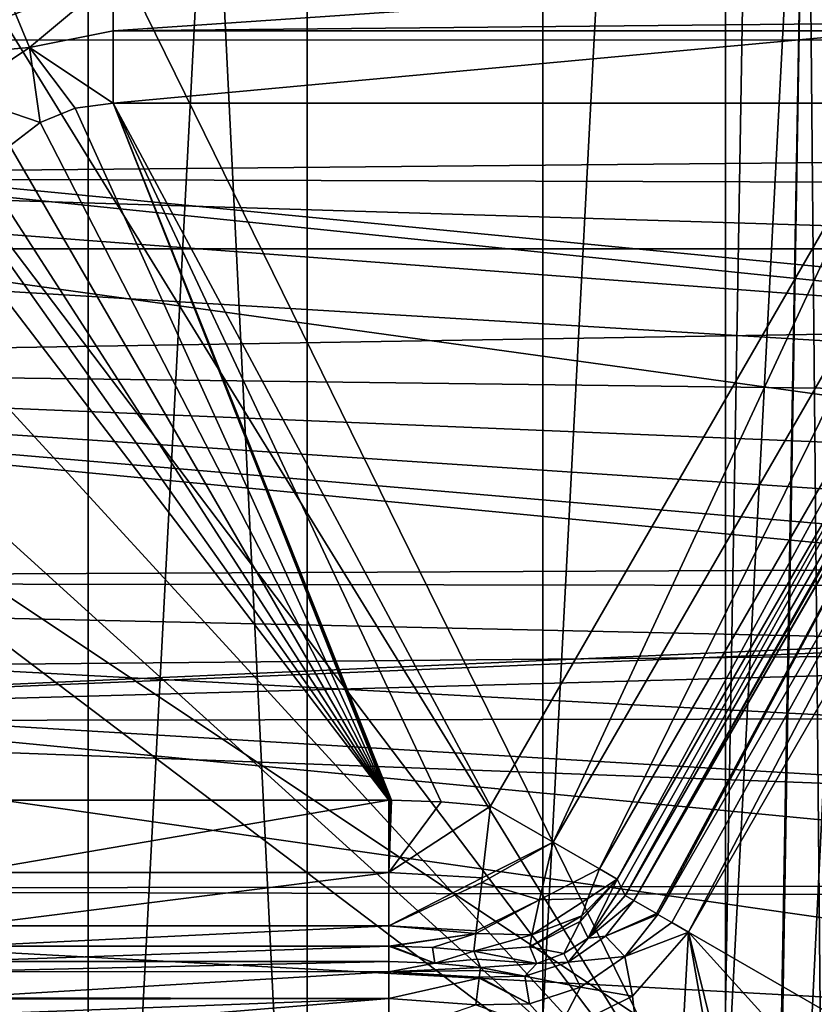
# Model space of a CAD drawing. Header units: millimetres. Extents: x -40 to 40, y -40 to 40.
# Tile 64 of 192: x -25.5 to -20.1, y 4.7 to 11.5. Entities that reach past the tile are written whole.
import ezdxf

# ---------------------------------------------------------------- set-up
doc = ezdxf.new("R2010")
doc.units = ezdxf.units.MM
doc.header["$LTSCALE"] = 8.749007
for name, color, linetype in [('1', 7, 'CONTINUOUS'), ('104', 7, 'CONTINUOUS'), ('109', 7, 'CONTINUOUS'), ('139', 7, 'CONTINUOUS'), ('142', 7, 'CONTINUOUS'), ('146', 7, 'CONTINUOUS'), ('16', 7, 'CONTINUOUS'), ('48', 7, 'CONTINUOUS'), ('60', 7, 'CONTINUOUS'), ('620', 7, 'CONTINUOUS'), ('629', 7, 'CONTINUOUS'), ('761', 7, 'CONTINUOUS'), ('762', 7, 'CONTINUOUS'), ('763', 7, 'CONTINUOUS'), ('764', 7, 'CONTINUOUS'), ('770', 7, 'CONTINUOUS'), ('771', 7, 'CONTINUOUS'), ('772', 7, 'CONTINUOUS'), ('775', 7, 'CONTINUOUS'), ('776', 7, 'CONTINUOUS'), ('777', 7, 'CONTINUOUS'), ('778', 7, 'CONTINUOUS'), ('779', 7, 'CONTINUOUS'), ('780', 7, 'CONTINUOUS'), ('781', 7, 'CONTINUOUS'), ('786', 7, 'CONTINUOUS')]:
    doc.layers.add(name, color=color, linetype=linetype)

msp = doc.modelspace()

# ---------------------------------------------------------------- linework, layer by layer
at = {"layer": '1', "linetype": 'CONTINUOUS'}
for points in [[(-18.6204, 34.8358), (-21.9451, 32.843), (-21.9445, -32.8434), (-18.6204, 34.8358)], [(-18.6197, -34.8362), (-18.6204, 34.8358), (-21.9445, -32.8434), (-18.6197, -34.8362)], [(-21.9451, 32.843), (-25.0583, 30.5341), (-21.9445, -32.8434), (-21.9451, 32.843)], [(-25.0583, 30.5341), (-27.9306, 27.9309), (-25.0582, -30.5342), (-25.0583, 30.5341)], [(-21.9445, -32.8434), (-25.0583, 30.5341), (-25.0582, -30.5342), (-21.9445, -32.8434)], [(-25.0582, -30.5342), (-27.9306, 27.9309), (-27.9309, -27.9306), (-25.0582, -30.5342)]]:
    msp.add_3dface(points, dxfattribs=at)
at = {"layer": '104', "linetype": 'CONTINUOUS'}
for points in [[(-29.2335, 13.0155, -730), (-30.4337, 9.8888, -730), (30.4335, 9.8895, -730), (-29.2335, 13.0155, -730)], [(29.2331, 13.0163, -730), (-29.2335, 13.0155, -730), (30.4335, 9.8895, -730), (29.2331, 13.0163, -730)], [(-30.4337, 9.8888, -730), (-31.3007, 6.6534, -730), (0, 8.05, -730), (-30.4337, 9.8888, -730)], [(30.4335, 9.8895, -730), (-30.4337, 9.8888, -730), (0, 8.05, -730), (30.4335, 9.8895, -730)], [(0, 8.05, -730), (-31.3007, 6.6534, -730), (-1.5705, 7.8953, -730), (0, 8.05, -730)], [(-1.5705, 7.8953, -730), (-31.3007, 6.6534, -730), (-3.0804, 7.4373, -730), (-1.5705, 7.8953, -730)], [(-3.0804, 7.4373, -730), (-31.3007, 6.6534, -730), (-4.4723, 6.6933, -730), (-3.0804, 7.4373, -730)], [(-4.4723, 6.6933, -730), (-31.3007, 6.6534, -730), (-5.6924, 5.6921, -730), (-4.4723, 6.6933, -730)], [(-31.3007, 6.6534, -730), (-31.8247, 3.3452, -730), (-5.6924, 5.6921, -730), (-31.3007, 6.6534, -730)], [(-31.8247, 3.3452, -730), (-23.57, 3.9592, -730), (-5.6924, 5.6921, -730), (-31.8247, 3.3452, -730)], [(-5.6924, 5.6921, -730), (-23.57, 3.9592, -730), (-6.6934, 4.4723, -730), (-5.6924, 5.6921, -730)]]:
    msp.add_3dface(points, dxfattribs=at)
at = {"layer": '109', "linetype": 'CONTINUOUS'}
for points in [[(-30.7983, 10.3786, -733), (-29.4957, 13.6475, -733), (-0.9862, 10.6545, -733), (-30.7983, 10.3786, -733)], [(-29.4957, 13.6475, -733), (29.4959, 13.647, -733), (-0.9862, 10.6545, -733), (-29.4957, 13.6475, -733)], [(-2.9277, 10.2917, -733), (-30.7983, 10.3786, -733), (-0.9862, 10.6545, -733), (-2.9277, 10.2917, -733)], [(-31.74, 6.9873, -733), (-30.7983, 10.3786, -733), (-7.9072, 7.2087, -733), (-31.74, 6.9873, -733)], [(-4.7692, 9.5784, -733), (-30.7983, 10.3786, -733), (-2.9277, 10.2917, -733), (-4.7692, 9.5784, -733)], [(-6.4476, 8.5392, -733), (-30.7983, 10.3786, -733), (-4.7692, 9.5784, -733), (-6.4476, 8.5392, -733)], [(-7.9072, 7.2087, -733), (-30.7983, 10.3786, -733), (-6.4476, 8.5392, -733), (-7.9072, 7.2087, -733)], [(-9.0973, 5.6329, -733), (-31.74, 6.9873, -733), (-7.9072, 7.2087, -733), (-9.0973, 5.6329, -733)], [(-32.3094, 3.515, -733), (-31.74, 6.9873, -733), (-9.9773, 3.8656, -733), (-32.3094, 3.515, -733)], [(-9.9773, 3.8656, -733), (-31.74, 6.9873, -733), (-9.0973, 5.6329, -733), (-9.9773, 3.8656, -733)]]:
    msp.add_3dface(points, dxfattribs=at)
at = {"layer": '139', "linetype": 'CONTINUOUS'}
for points in [[(-18.0438, 10.2417, -733), (-20.9482, 5.2112, -733), (-19.5129, 4.3825, -733), (-18.0438, 10.2417, -733)], [(-20.9482, 5.2112, -733), (-21.3319, 4.7728, -733), (-21.0899, 2.6294, -733), (-20.9482, 5.2112, -733)], [(-20.3711, 1.9109, -733), (-20.9482, 5.2112, -733), (-21.0899, 2.6294, -733), (-20.3711, 1.9109, -733)], [(-19.9091, 1.0043, -733), (-20.9482, 5.2112, -733), (-20.3711, 1.9109, -733), (-19.9091, 1.0043, -733)], [(-19.7007, 3.831, -733), (-20.9482, 5.2112, -733), (-19.9091, 1.0043, -733), (-19.7007, 3.831, -733)], [(-19.5129, 4.3825, -733), (-20.9482, 5.2112, -733), (-19.7007, 3.831, -733), (-19.5129, 4.3825, -733)], [(-21.3319, 4.7728, -733), (-21.8538, 4.5137, -733), (-21.0899, 2.6294, -733), (-21.3319, 4.7728, -733)]]:
    msp.add_3dface(points, dxfattribs=at)
at = {"layer": '142', "linetype": 'CONTINUOUS'}
for points in [[(-20.7159, 3.4651, -743.4395), (-26.0711, 14.357, -743.2494), (-20.5297, 14.5087, -743.2467), (-20.7159, 3.4651, -743.4395)], [(-27.1523, 13.9117, -743.2572), (-26.0711, 14.357, -743.2494), (-20.7159, 3.4651, -743.4395), (-27.1523, 13.9117, -743.2572)], [(-28.0818, 13.2034, -743.2695), (-27.1523, 13.9117, -743.2572), (-20.7159, 3.4651, -743.4395), (-28.0818, 13.2034, -743.2695)], [(-28.7971, 12.2804, -743.2856), (-28.0818, 13.2034, -743.2695), (-20.7159, 3.4651, -743.4395), (-28.7971, 12.2804, -743.2856)], [(-29.2508, 11.2046, -743.3044), (-28.7971, 12.2804, -743.2856), (-20.7159, 3.4651, -743.4395), (-29.2508, 11.2046, -743.3044)], [(-29.4123, 10.048, -743.3246), (-29.2508, 11.2046, -743.3044), (-20.7159, 3.4651, -743.4395), (-29.4123, 10.048, -743.3246)], [(-29.4698, 3.4651, -743.4395), (-29.4123, 10.048, -743.3246), (-20.7159, 3.4651, -743.4395), (-29.4698, 3.4651, -743.4395)]]:
    msp.add_3dface(points, dxfattribs=at)
at = {"layer": '146', "linetype": 'CONTINUOUS'}
for points in [[(-29.4827, 1.9913, -823.9652), (-24.9125, 14.5088, -823.7467), (-2.4565, 1.9913, -823.9652), (-29.4827, 1.9913, -823.9652)], [(-24.9125, 14.5088, -823.7467), (-29.4827, 1.9913, -823.9652), (-26.0711, 14.357, -823.7494), (-24.9125, 14.5088, -823.7467)], [(-24.9125, 14.5088, -823.7467), (-1.7467, 14.5087, -823.7467), (-2.4565, 1.9913, -823.9652), (-24.9125, 14.5088, -823.7467)]]:
    msp.add_3dface(points, dxfattribs=at)
at = {"layer": '16', "linetype": 'CONTINUOUS'}
for points in [[(-32.7609, 9.0952, -3.5), (-31.5856, 12.5838, -3.5), (1.9091, 9.6648, -3.5), (-32.7609, 9.0952, -3.5)], [(3.0894, 11.2894, -3.5), (-31.5856, 12.5838, -3.5), (3.9955, 11.7511, -3.5), (3.0894, 11.2894, -3.5)], [(2.3704, 10.5702, -3.5), (-31.5856, 12.5838, -3.5), (3.0894, 11.2894, -3.5), (2.3704, 10.5702, -3.5)], [(1.9091, 9.6648, -3.5), (-31.5856, 12.5838, -3.5), (2.3704, 10.5702, -3.5), (1.9091, 9.6648, -3.5)], [(1.75, 8.6607, -3.5), (-32.7609, 9.0952, -3.5), (1.9091, 9.6648, -3.5), (1.75, 8.6607, -3.5)], [(-33.5521, 5.5004, -3.5), (-32.7609, 9.0952, -3.5), (3.9959, 5.5693, -3.5), (-33.5521, 5.5004, -3.5)], [(1.9092, 7.6556, -3.5), (-32.7609, 9.0952, -3.5), (1.75, 8.6607, -3.5), (1.9092, 7.6556, -3.5)], [(2.3707, 6.7499, -3.5), (-32.7609, 9.0952, -3.5), (1.9092, 7.6556, -3.5), (2.3707, 6.7499, -3.5)], [(3.0897, 6.0309, -3.5), (-32.7609, 9.0952, -3.5), (2.3707, 6.7499, -3.5), (3.0897, 6.0309, -3.5)], [(3.9959, 5.5693, -3.5), (-32.7609, 9.0952, -3.5), (3.0897, 6.0309, -3.5), (3.9959, 5.5693, -3.5)], [(5, 5.4103, -3.5), (-33.5521, 5.5004, -3.5), (3.9959, 5.5693, -3.5), (5, 5.4103, -3.5)], [(-33.9501, 1.8406, -3.5), (-33.5521, 5.5004, -3.5), (33.9501, 1.8406, -3.5), (-33.9501, 1.8406, -3.5)], [(33.9501, 1.8406, -3.5), (-33.5521, 5.5004, -3.5), (5, 5.4103, -3.5), (33.9501, 1.8406, -3.5)]]:
    msp.add_3dface(points, dxfattribs=at)
at = {"layer": '48', "linetype": 'CONTINUOUS'}
for points in [[(-36.0693, 11.3184, -14), (-34.7392, 14.9093, -14), (34.7395, 14.9087, -14), (-36.0693, 11.3184, -14)], [(-36.0693, 11.3184, -14), (34.7395, 14.9087, -14), (36.0695, 11.3179, -14), (-36.0693, 11.3184, -14)], [(-37.0295, 7.6106, -14), (-36.0693, 11.3184, -14), (-1.6524, 7.7728, -14), (-37.0295, 7.6106, -14)], [(-1.6524, 7.7728, -14), (-36.0693, 11.3184, -14), (-0.8299, 7.9031, -14), (-1.6524, 7.7728, -14)], [(-36.0693, 11.3184, -14), (36.0695, 11.3179, -14), (-0.8299, 7.9031, -14), (-36.0693, 11.3184, -14)], [(-2.4562, 7.5574, -14), (-37.0295, 7.6106, -14), (-1.6524, 7.7728, -14), (-2.4562, 7.5574, -14)], [(-37.6094, 3.8257, -14), (-37.0295, 7.6106, -14), (-6.4288, 4.671, -14), (-37.6094, 3.8257, -14)], [(-3.9734, 6.8818, -14), (-37.0295, 7.6106, -14), (-2.4562, 7.5574, -14), (-3.9734, 6.8818, -14)], [(-5.3172, 5.9055, -14), (-37.0295, 7.6106, -14), (-3.9734, 6.8818, -14), (-5.3172, 5.9055, -14)], [(-6.4288, 4.671, -14), (-37.0295, 7.6106, -14), (-5.3172, 5.9055, -14), (-6.4288, 4.671, -14)]]:
    msp.add_3dface(points, dxfattribs=at)
at = {"layer": '60', "linetype": 'CONTINUOUS'}
for points in [[(-20.6948, 28.4846, -11.5), (-20.6939, -28.4853, -11.5), (-17.6035, 30.492, -11.5), (-20.6948, 28.4846, -11.5)], [(-20.6939, -28.4853, -11.5), (-17.6029, -30.4924, -11.5), (-17.6035, 30.492, -11.5), (-20.6939, -28.4853, -11.5)], [(-23.5587, 26.1655, -11.5), (-23.5583, -26.1659, -11.5), (-20.6948, 28.4846, -11.5), (-23.5587, 26.1655, -11.5)], [(-23.5583, -26.1659, -11.5), (-20.6939, -28.4853, -11.5), (-20.6948, 28.4846, -11.5), (-23.5583, -26.1659, -11.5)], [(-26.165, 23.5593, -11.5), (-26.1645, -23.5599, -11.5), (-23.5587, 26.1655, -11.5), (-26.165, 23.5593, -11.5)], [(-26.1645, -23.5599, -11.5), (-23.5583, -26.1659, -11.5), (-23.5587, 26.1655, -11.5), (-26.1645, -23.5599, -11.5)]]:
    msp.add_3dface(points, dxfattribs=at)
at = {"layer": '620', "linetype": 'CONTINUOUS'}
for points in [[(-20.7159, 3.4651, -743.4395), (-20.5297, 14.5087, -743.2467), (-20.1378, 14.5117, -743.3493), (-20.7159, 3.4651, -743.4395)], [(-20.7159, 3.4651, -743.4395), (-20.1378, 14.5117, -743.3493), (-20.3324, 3.4603, -743.5376), (-20.7159, 3.4651, -743.4395)], [(-20.3324, 3.4603, -743.5376), (-20.1378, 14.5117, -743.3493), (-20.3241, 3.4603, -743.5421), (-20.3324, 3.4603, -743.5376)], [(-20.3241, 3.4603, -743.5421), (-20.1378, 14.5117, -743.3493), (-20.035, 3.4603, -743.8198), (-20.3241, 3.4603, -743.5421)], [(-20.1378, 14.5117, -743.3493), (-19.8464, 14.5117, -743.6306), (-20.035, 3.4603, -743.8198), (-20.1378, 14.5117, -743.3493)]]:
    msp.add_3dface(points, dxfattribs=at)
at = {"layer": '629', "linetype": 'CONTINUOUS'}
for points in [[(-17.5509, 14.5087, -821.2533), (-29.4123, 10.048, -821.1754), (-17.7718, 2.286, -821.0399), (-17.5509, 14.5087, -821.2533)], [(-29.4123, 10.048, -821.1754), (-17.5509, 14.5087, -821.2533), (-29.2506, 11.205, -821.1956), (-29.4123, 10.048, -821.1754)], [(-29.2506, 11.205, -821.1956), (-17.5509, 14.5087, -821.2533), (-28.796, 12.2822, -821.2144), (-29.2506, 11.205, -821.1956)], [(-29.4123, 10.048, -821.1754), (-29.4827, 1.9913, -821.0348), (-17.7718, 2.286, -821.0399), (-29.4123, 10.048, -821.1754)]]:
    msp.add_3dface(points, dxfattribs=at)
at = {"layer": '761', "linetype": 'CONTINUOUS'}
for points in [[(-21.3227, 5.4274, -733.2491), (-18.4767, 10.4917, -733.4913), (-21.3811, 5.4611, -733.4913), (-21.3227, 5.4274, -733.2491)], [(-18.4592, 10.4815, -733.3589), (-18.4767, 10.4917, -733.4913), (-21.3227, 5.4274, -733.2491), (-18.4592, 10.4815, -733.3589)], [(-18.419, 10.4583, -733.2504), (-18.4592, 10.4815, -733.3589), (-21.3227, 5.4274, -733.2491), (-18.419, 10.4583, -733.2504)], [(-18.4132, 10.455, -733.2391), (-18.419, 10.4583, -733.2504), (-21.3227, 5.4274, -733.2491), (-18.4132, 10.455, -733.2391)], [(-21.1677, 5.3379, -733.069), (-18.4132, 10.455, -733.2391), (-21.3227, 5.4274, -733.2491), (-21.1677, 5.3379, -733.069)], [(-21.1579, 5.3323, -733.0626), (-18.4132, 10.455, -733.2391), (-21.1677, 5.3379, -733.069), (-21.1579, 5.3323, -733.0626)], [(-18.2536, 10.3628, -733.0626), (-18.4132, 10.455, -733.2391), (-21.1579, 5.3323, -733.0626), (-18.2536, 10.3628, -733.0626)], [(-21.0631, 5.2775, -733.0179), (-18.2536, 10.3628, -733.0626), (-21.1579, 5.3323, -733.0626), (-21.0631, 5.2775, -733.0179)], [(-20.9482, 5.2112, -733), (-18.2536, 10.3628, -733.0626), (-21.0631, 5.2775, -733.0179), (-20.9482, 5.2112, -733)], [(-20.9482, 5.2112, -733), (-18.0438, 10.2417, -733), (-18.2536, 10.3628, -733.0626), (-20.9482, 5.2112, -733)]]:
    msp.add_3dface(points, dxfattribs=at)
at = {"layer": '762', "linetype": 'CONTINUOUS'}
for points in [[(-21.3227, 5.4274, -733.2491), (-21.3811, 5.4611, -733.4913), (-21.6356, 5.1699, -733.4897), (-21.3227, 5.4274, -733.2491)], [(-21.5165, 5.1831, -733.2493), (-21.3227, 5.4274, -733.2491), (-21.6356, 5.1699, -733.4897), (-21.5165, 5.1831, -733.2493)], [(-21.1677, 5.3379, -733.069), (-21.3227, 5.4274, -733.2491), (-21.5165, 5.1831, -733.2493), (-21.1677, 5.3379, -733.069)], [(-21.1579, 5.3323, -733.0626), (-21.1677, 5.3379, -733.069), (-21.5165, 5.1831, -733.2493), (-21.1579, 5.3323, -733.0626)], [(-21.3853, 5.0435, -733.0619), (-21.1579, 5.3323, -733.0626), (-21.5165, 5.1831, -733.2493), (-21.3853, 5.0435, -733.0619)], [(-21.0631, 5.2775, -733.0179), (-21.1579, 5.3323, -733.0626), (-21.3853, 5.0435, -733.0619), (-21.0631, 5.2775, -733.0179)], [(-20.9482, 5.2112, -733), (-21.0631, 5.2775, -733.0179), (-21.3853, 5.0435, -733.0619), (-20.9482, 5.2112, -733)], [(-21.3319, 4.7728, -733), (-20.9482, 5.2112, -733), (-21.3853, 5.0435, -733.0619), (-21.3319, 4.7728, -733)], [(-21.8024, 5.0654, -733.4895), (-21.7724, 5.005, -733.249), (-21.6356, 5.1699, -733.4897), (-21.8024, 5.0654, -733.4895)], [(-21.7724, 5.005, -733.249), (-21.5165, 5.1831, -733.2493), (-21.6356, 5.1699, -733.4897), (-21.7724, 5.005, -733.249)], [(-21.7724, 5.005, -733.249), (-21.3853, 5.0435, -733.0619), (-21.5165, 5.1831, -733.2493), (-21.7724, 5.005, -733.249)], [(-21.9865, 4.9957, -733.4897), (-21.7724, 5.005, -733.249), (-21.8024, 5.0654, -733.4895), (-21.9865, 4.9957, -733.4897)], [(-22.3723, 4.9691, -733.4913), (-22.069, 4.9089, -733.2493), (-21.9865, 4.9957, -733.4897), (-22.3723, 4.9691, -733.4913)], [(-22.069, 4.9089, -733.2493), (-21.7724, 5.005, -733.249), (-21.9865, 4.9957, -733.4897), (-22.069, 4.9089, -733.2493)], [(-22.069, 4.9089, -733.2493), (-21.6871, 4.8332, -733.0617), (-21.7724, 5.005, -733.249), (-22.069, 4.9089, -733.2493)], [(-21.6871, 4.8332, -733.0617), (-21.3853, 5.0435, -733.0619), (-21.7724, 5.005, -733.249), (-21.6871, 4.8332, -733.0617)], [(-21.6871, 4.8332, -733.0617), (-21.3319, 4.7728, -733), (-21.3853, 5.0435, -733.0619), (-21.6871, 4.8332, -733.0617)], [(-22.3807, 4.9029, -733.2504), (-22.069, 4.9089, -733.2493), (-22.3749, 4.949, -733.3589), (-22.3807, 4.9029, -733.2504)], [(-22.3749, 4.949, -733.3589), (-22.069, 4.9089, -733.2493), (-22.3723, 4.9691, -733.4913), (-22.3749, 4.949, -733.3589)], [(-22.4046, 4.7134, -733.0626), (-22.0371, 4.7199, -733.0619), (-22.3815, 4.8963, -733.2391), (-22.4046, 4.7134, -733.0626)], [(-22.3815, 4.8963, -733.2391), (-22.0371, 4.7199, -733.0619), (-22.3807, 4.9029, -733.2504), (-22.3815, 4.8963, -733.2391)], [(-22.3807, 4.9029, -733.2504), (-22.0371, 4.7199, -733.0619), (-22.069, 4.9089, -733.2493), (-22.3807, 4.9029, -733.2504)], [(-22.0371, 4.7199, -733.0619), (-21.6871, 4.8332, -733.0617), (-22.069, 4.9089, -733.2493), (-22.0371, 4.7199, -733.0619)], [(-22.0371, 4.7199, -733.0619), (-21.8538, 4.5137, -733), (-21.6871, 4.8332, -733.0617), (-22.0371, 4.7199, -733.0619)], [(-21.8538, 4.5137, -733), (-21.3319, 4.7728, -733), (-21.6871, 4.8332, -733.0617), (-21.8538, 4.5137, -733)], [(-22.4046, 4.7134, -733.0626), (-21.8538, 4.5137, -733), (-22.0371, 4.7199, -733.0619), (-22.4046, 4.7134, -733.0626)]]:
    msp.add_3dface(points, dxfattribs=at)
at = {"layer": '763', "linetype": 'CONTINUOUS'}
for points in [[(-23, 5.0086, -733.4913), (-23, 4.9387, -733.245), (-22.6855, 4.9987, -733.4913), (-23, 5.0086, -733.4913)], [(-23, 4.9387, -733.245), (-22.3723, 4.9691, -733.4913), (-22.6855, 4.9987, -733.4913), (-23, 4.9387, -733.245)], [(-22.3749, 4.949, -733.3589), (-22.3723, 4.9691, -733.4913), (-23, 4.9387, -733.245), (-22.3749, 4.949, -733.3589)], [(-22.3807, 4.9029, -733.2504), (-22.3749, 4.949, -733.3589), (-23, 4.9387, -733.245), (-22.3807, 4.9029, -733.2504)], [(-23, 4.7561, -733.0655), (-22.3815, 4.8963, -733.2391), (-23, 4.9387, -733.245), (-23, 4.7561, -733.0655)], [(-22.3815, 4.8963, -733.2391), (-22.3807, 4.9029, -733.2504), (-23, 4.9387, -733.245), (-22.3815, 4.8963, -733.2391)], [(-22.4046, 4.7134, -733.0626), (-22.3815, 4.8963, -733.2391), (-23, 4.7561, -733.0655), (-22.4046, 4.7134, -733.0626)], [(-23, 4.5087, -733), (-22.4046, 4.7134, -733.0626), (-23, 4.7561, -733.0655), (-23, 4.5087, -733)]]:
    msp.add_3dface(points, dxfattribs=at)
at = {"layer": '764', "linetype": 'CONTINUOUS'}
for points in [[(-23, 4.9387, -733.245), (-23, 5.0086, -733.4913), (-25.9916, 4.9412, -733.2491), (-23, 4.9387, -733.245)], [(-25.9916, 4.9412, -733.2491), (-23, 5.0086, -733.4913), (-25.9916, 5.0086, -733.4913), (-25.9916, 4.9412, -733.2491)], [(-25.9916, 4.7621, -733.069), (-23, 4.9387, -733.245), (-25.9916, 4.9412, -733.2491), (-25.9916, 4.7621, -733.069)], [(-23, 4.7561, -733.0655), (-23, 4.9387, -733.245), (-25.9916, 4.7621, -733.069), (-23, 4.7561, -733.0655)], [(-25.9916, 4.7509, -733.0626), (-23, 4.7561, -733.0655), (-25.9916, 4.7621, -733.069), (-25.9916, 4.7509, -733.0626)], [(-25.9916, 4.5087, -733), (-23, 4.7561, -733.0655), (-25.9916, 4.6414, -733.0179), (-25.9916, 4.5087, -733)], [(-25.9916, 4.6414, -733.0179), (-23, 4.7561, -733.0655), (-25.9916, 4.7509, -733.0626), (-25.9916, 4.6414, -733.0179)], [(-25.9916, 4.5087, -733), (-23, 4.5087, -733), (-23, 4.7561, -733.0655), (-25.9916, 4.5087, -733)]]:
    msp.add_3dface(points, dxfattribs=at)
at = {"layer": '770', "linetype": 'CONTINUOUS'}
for points in [[(-24.8865, 11.7468, -740.0096), (-24.8865, 11.3814, -740.3689), (-19.5248, 11.7464, -740.0102), (-24.8865, 11.7468, -740.0096)], [(-19.5248, 11.7464, -740.0102), (-24.8865, 11.3814, -740.3689), (-19.5248, 11.4341, -740.3367), (-19.5248, 11.7464, -740.0102)], [(-19.5248, 11.4341, -740.3367), (-24.8865, 11.3814, -740.3689), (-19.5248, 11.3816, -740.3688), (-19.5248, 11.4341, -740.3367)], [(-19.5248, 11.3816, -740.3688), (-24.8867, 10.8864, -740.5), (-19.5248, 10.8864, -740.5), (-19.5248, 11.3816, -740.3688)], [(-24.8865, 11.3814, -740.3689), (-24.8867, 10.8864, -740.5), (-19.5248, 11.3816, -740.3688), (-24.8865, 11.3814, -740.3689)]]:
    msp.add_3dface(points, dxfattribs=at)
at = {"layer": '771', "linetype": 'CONTINUOUS'}
for points in [[(-23, 6.1136, -740.5), (-24.8867, 10.8864, -740.5), (-25.1455, 10.8523, -740.5), (-23, 6.1136, -740.5)], [(-19.5248, 10.8864, -740.5), (-24.8867, 10.8864, -740.5), (-22.3034, 6.0738, -740.5), (-19.5248, 10.8864, -740.5)], [(-22.3034, 6.0738, -740.5), (-24.8867, 10.8864, -740.5), (-22.6419, 6.1031, -740.5), (-22.3034, 6.0738, -740.5)], [(-22.6419, 6.1031, -740.5), (-24.8867, 10.8864, -740.5), (-22.9815, 6.1136, -740.5), (-22.6419, 6.1031, -740.5)], [(-22.9815, 6.1136, -740.5), (-24.8867, 10.8864, -740.5), (-22.9907, 6.1136, -740.5), (-22.9815, 6.1136, -740.5)], [(-22.9907, 6.1136, -740.5), (-24.8867, 10.8864, -740.5), (-23, 6.1136, -740.5), (-22.9907, 6.1136, -740.5)], [(-25.3864, 10.7525, -740.5), (-23, 6.1136, -740.5), (-25.1455, 10.8523, -740.5), (-25.3864, 10.7525, -740.5)], [(-25.5935, 10.5936, -740.5), (-23, 6.1136, -740.5), (-25.3864, 10.7525, -740.5), (-25.5935, 10.5936, -740.5)], [(-25.7525, 10.3864, -740.5), (-23, 6.1136, -740.5), (-25.5935, 10.5936, -740.5), (-25.7525, 10.3864, -740.5)], [(-25.8523, 10.1453, -740.5), (-23, 6.1136, -740.5), (-25.7525, 10.3864, -740.5), (-25.8523, 10.1453, -740.5)], [(-25.8864, 9.8865, -740.5), (-23, 6.1136, -740.5), (-25.8523, 10.1453, -740.5), (-25.8864, 9.8865, -740.5)], [(-25.8864, 6.1136, -740.5), (-23, 6.1136, -740.5), (-25.8864, 9.8865, -740.5), (-25.8864, 6.1136, -740.5)]]:
    msp.add_3dface(points, dxfattribs=at)
at = {"layer": '772', "linetype": 'CONTINUOUS'}
for points in [[(-19.5248, 10.8864, -740.5), (-22.3034, 6.0738, -740.5), (-21.8747, 5.8263, -740.3689), (-19.5248, 10.8864, -740.5)], [(-19.0962, 10.6389, -740.3689), (-19.5248, 10.8864, -740.5), (-21.8747, 5.8263, -740.3689), (-19.0962, 10.6389, -740.3689)], [(-21.5585, 5.6437, -740.01), (-19.0962, 10.6389, -740.3689), (-21.8747, 5.8263, -740.3689), (-21.5585, 5.6437, -740.01)], [(-18.7799, 10.4563, -740.01), (-19.0962, 10.6389, -740.3689), (-21.5585, 5.6437, -740.01), (-18.7799, 10.4563, -740.01)], [(-21.4375, 5.5739, -739.5175), (-18.7799, 10.4563, -740.01), (-21.5585, 5.6437, -740.01), (-21.4375, 5.5739, -739.5175)], [(-18.6589, 10.3865, -739.5175), (-18.7799, 10.4563, -740.01), (-21.4375, 5.5739, -739.5175), (-18.6589, 10.3865, -739.5175)]]:
    msp.add_3dface(points, dxfattribs=at)
at = {"layer": '775', "linetype": 'CONTINUOUS'}
for points in [[(-21.3811, 5.4611, -733.4913), (-18.4767, 10.4917, -733.4913), (-18.6589, 10.3865, -739.5175), (-21.3811, 5.4611, -733.4913)], [(-18.6589, 10.3865, -739.5175), (-21.4375, 5.5739, -739.5175), (-21.4093, 5.5175, -736.5056), (-18.6589, 10.3865, -739.5175)], [(-21.3811, 5.4611, -733.4913), (-18.6589, 10.3865, -739.5175), (-21.4093, 5.5175, -736.5056), (-21.3811, 5.4611, -733.4913)]]:
    msp.add_3dface(points, dxfattribs=at)
at = {"layer": '776', "linetype": 'CONTINUOUS'}
for points in [[(-21.6356, 5.1699, -733.4897), (-21.4375, 5.5739, -739.5175), (-21.6904, 5.2839, -739.5205), (-21.6356, 5.1699, -733.4897)], [(-21.4375, 5.5739, -739.5175), (-21.6356, 5.1699, -733.4897), (-21.4093, 5.5175, -736.5056), (-21.4375, 5.5739, -739.5175)], [(-21.3811, 5.4611, -733.4913), (-21.4093, 5.5175, -736.5056), (-21.6356, 5.1699, -733.4897), (-21.3811, 5.4611, -733.4913)], [(-22.0339, 5.111, -739.5205), (-21.8024, 5.0654, -733.4895), (-21.6904, 5.2839, -739.5205), (-22.0339, 5.111, -739.5205)], [(-21.8024, 5.0654, -733.4895), (-21.6356, 5.1699, -733.4897), (-21.6904, 5.2839, -739.5205), (-21.8024, 5.0654, -733.4895)], [(-22.4173, 5.0805, -739.5175), (-21.9865, 4.9957, -733.4897), (-22.0339, 5.111, -739.5205), (-22.4173, 5.0805, -739.5175)], [(-21.9865, 4.9957, -733.4897), (-22.4173, 5.0805, -739.5175), (-22.3948, 5.0249, -736.5052), (-21.9865, 4.9957, -733.4897)], [(-21.9865, 4.9957, -733.4897), (-21.8024, 5.0654, -733.4895), (-22.0339, 5.111, -739.5205), (-21.9865, 4.9957, -733.4897)], [(-22.3723, 4.9691, -733.4913), (-21.9865, 4.9957, -733.4897), (-22.3948, 5.0249, -736.5052), (-22.3723, 4.9691, -733.4913)]]:
    msp.add_3dface(points, dxfattribs=at)
at = {"layer": '777', "linetype": 'CONTINUOUS'}
for points in [[(-21.8747, 5.8263, -740.3689), (-22.3034, 6.0738, -740.5), (-22.3598, 5.5818, -740.3688), (-21.8747, 5.8263, -740.3689)], [(-21.9681, 5.4321, -740.1897), (-21.8747, 5.8263, -740.3689), (-22.3634, 5.5502, -740.3499), (-21.9681, 5.4321, -740.1897)], [(-22.3634, 5.5502, -740.3499), (-21.8747, 5.8263, -740.3689), (-22.3598, 5.5818, -740.3688), (-22.3634, 5.5502, -740.3499)], [(-21.5585, 5.6437, -740.01), (-21.8747, 5.8263, -740.3689), (-21.9681, 5.4321, -740.1897), (-21.5585, 5.6437, -740.01)], [(-21.6367, 5.4402, -739.8925), (-21.5585, 5.6437, -740.01), (-21.9681, 5.4321, -740.1897), (-21.6367, 5.4402, -739.8925)], [(-21.4375, 5.5739, -739.5175), (-21.5585, 5.6437, -740.01), (-21.6367, 5.4402, -739.8925), (-21.4375, 5.5739, -739.5175)], [(-21.9681, 5.4321, -740.1897), (-22.3634, 5.5502, -740.3499), (-22.4014, 5.2193, -740.0102), (-21.9681, 5.4321, -740.1897)], [(-21.6904, 5.2839, -739.5205), (-21.4375, 5.5739, -739.5175), (-21.6788, 5.3229, -739.7146), (-21.6904, 5.2839, -739.5205)], [(-21.4375, 5.5739, -739.5175), (-21.6367, 5.4402, -739.8925), (-21.6788, 5.3229, -739.7146), (-21.4375, 5.5739, -739.5175)], [(-22.4034, 5.2019, -739.9793), (-21.9681, 5.4321, -740.1897), (-22.4014, 5.2193, -740.0102), (-22.4034, 5.2019, -739.9793)], [(-22.0201, 5.1921, -739.8774), (-21.9681, 5.4321, -740.1897), (-22.4034, 5.2019, -739.9793), (-22.0201, 5.1921, -739.8774)], [(-21.6788, 5.3229, -739.7146), (-21.6367, 5.4402, -739.8925), (-22.0201, 5.1921, -739.8774), (-21.6788, 5.3229, -739.7146)], [(-21.6367, 5.4402, -739.8925), (-21.9681, 5.4321, -740.1897), (-22.0201, 5.1921, -739.8774), (-21.6367, 5.4402, -739.8925)], [(-22.0339, 5.111, -739.5205), (-21.6788, 5.3229, -739.7146), (-22.0201, 5.1921, -739.8774), (-22.0339, 5.111, -739.5205)], [(-22.0339, 5.111, -739.5205), (-21.6904, 5.2839, -739.5205), (-21.6788, 5.3229, -739.7146), (-22.0339, 5.111, -739.5205)], [(-22.4173, 5.0805, -739.5175), (-22.0201, 5.1921, -739.8774), (-22.4034, 5.2019, -739.9793), (-22.4173, 5.0805, -739.5175)], [(-22.4173, 5.0805, -739.5175), (-22.0339, 5.111, -739.5205), (-22.0201, 5.1921, -739.8774), (-22.4173, 5.0805, -739.5175)]]:
    msp.add_3dface(points, dxfattribs=at)
at = {"layer": '778', "linetype": 'CONTINUOUS'}
for points in [[(-22.9907, 6.1136, -740.5), (-23, 6.1136, -740.5), (-23, 5.6187, -740.3689), (-22.9907, 6.1136, -740.5)], [(-22.6419, 6.1031, -740.5), (-22.9815, 6.1136, -740.5), (-23, 5.6187, -740.3689), (-22.6419, 6.1031, -740.5)], [(-22.9815, 6.1136, -740.5), (-22.9907, 6.1136, -740.5), (-23, 5.6187, -740.3689), (-22.9815, 6.1136, -740.5)], [(-22.3034, 6.0738, -740.5), (-22.6419, 6.1031, -740.5), (-23, 5.6187, -740.3689), (-22.3034, 6.0738, -740.5)], [(-22.3598, 5.5818, -740.3688), (-22.3034, 6.0738, -740.5), (-23, 5.6187, -740.3689), (-22.3598, 5.5818, -740.3688)], [(-23, 5.2535, -740.01), (-22.3598, 5.5818, -740.3688), (-23, 5.6187, -740.3689), (-23, 5.2535, -740.01)], [(-22.3634, 5.5502, -740.3499), (-22.3598, 5.5818, -740.3688), (-23, 5.2535, -740.01), (-22.3634, 5.5502, -740.3499)], [(-22.4014, 5.2193, -740.0102), (-22.3634, 5.5502, -740.3499), (-23, 5.2535, -740.01), (-22.4014, 5.2193, -740.0102)], [(-22.4034, 5.2019, -739.9793), (-22.4014, 5.2193, -740.0102), (-23, 5.2535, -740.01), (-22.4034, 5.2019, -739.9793)], [(-23, 5.1138, -739.5175), (-22.4034, 5.2019, -739.9793), (-23, 5.2535, -740.01), (-23, 5.1138, -739.5175)], [(-22.9922, 5.1138, -739.5175), (-22.4034, 5.2019, -739.9793), (-23, 5.1138, -739.5175), (-22.9922, 5.1138, -739.5175)], [(-22.9845, 5.1137, -739.5175), (-22.4034, 5.2019, -739.9793), (-22.9922, 5.1138, -739.5175), (-22.9845, 5.1137, -739.5175)], [(-22.7004, 5.105, -739.5175), (-22.4034, 5.2019, -739.9793), (-22.9845, 5.1137, -739.5175), (-22.7004, 5.105, -739.5175)], [(-22.4173, 5.0805, -739.5175), (-22.4034, 5.2019, -739.9793), (-22.7004, 5.105, -739.5175), (-22.4173, 5.0805, -739.5175)]]:
    msp.add_3dface(points, dxfattribs=at)
at = {"layer": '779', "linetype": 'CONTINUOUS'}
for points in [[(-22.6855, 4.9987, -733.4913), (-22.9922, 5.1138, -739.5175), (-23, 5.1138, -739.5175), (-22.6855, 4.9987, -733.4913)], [(-23, 5.0086, -733.4913), (-22.6855, 4.9987, -733.4913), (-23, 5.1138, -739.5175), (-23, 5.0086, -733.4913)], [(-22.6855, 4.9987, -733.4913), (-22.9845, 5.1137, -739.5175), (-22.9922, 5.1138, -739.5175), (-22.6855, 4.9987, -733.4913)], [(-22.6855, 4.9987, -733.4913), (-22.7004, 5.105, -739.5175), (-22.9845, 5.1137, -739.5175), (-22.6855, 4.9987, -733.4913)], [(-22.6855, 4.9987, -733.4913), (-22.4173, 5.0805, -739.5175), (-22.7004, 5.105, -739.5175), (-22.6855, 4.9987, -733.4913)], [(-22.4173, 5.0805, -739.5175), (-22.6855, 4.9987, -733.4913), (-22.3948, 5.0249, -736.5052), (-22.4173, 5.0805, -739.5175)], [(-22.6855, 4.9987, -733.4913), (-22.3723, 4.9691, -733.4913), (-22.3948, 5.0249, -736.5052), (-22.6855, 4.9987, -733.4913)]]:
    msp.add_3dface(points, dxfattribs=at)
at = {"layer": '780', "linetype": 'CONTINUOUS'}
for points in [[(-25.9916, 5.0086, -733.4913), (-23, 5.1138, -739.5175), (-25.8864, 5.1138, -739.5175), (-25.9916, 5.0086, -733.4913)], [(-25.9916, 5.0086, -733.4913), (-23, 5.0086, -733.4913), (-23, 5.1138, -739.5175), (-25.9916, 5.0086, -733.4913)]]:
    msp.add_3dface(points, dxfattribs=at)
at = {"layer": '781', "linetype": 'CONTINUOUS'}
for points in [[(-23, 5.6187, -740.3689), (-23, 6.1136, -740.5), (-25.8864, 5.6187, -740.3689), (-23, 5.6187, -740.3689)], [(-23, 6.1136, -740.5), (-25.8864, 6.1136, -740.5), (-25.8864, 5.6187, -740.3689), (-23, 6.1136, -740.5)], [(-25.8864, 5.2535, -740.01), (-23, 5.6187, -740.3689), (-25.8864, 5.6187, -740.3689), (-25.8864, 5.2535, -740.01)], [(-23, 5.2535, -740.01), (-23, 5.6187, -740.3689), (-25.8864, 5.2535, -740.01), (-23, 5.2535, -740.01)], [(-25.8864, 5.1138, -739.5175), (-23, 5.2535, -740.01), (-25.8864, 5.2535, -740.01), (-25.8864, 5.1138, -739.5175)], [(-23, 5.1138, -739.5175), (-23, 5.2535, -740.01), (-25.8864, 5.1138, -739.5175), (-23, 5.1138, -739.5175)]]:
    msp.add_3dface(points, dxfattribs=at)
at = {"layer": '786', "linetype": 'CONTINUOUS'}
for points in [[(-25.4586, 11.2676, -740.3689), (-24.8865, 11.7468, -740.0096), (-25.5984, 11.6052, -740.0096), (-25.4586, 11.2676, -740.3689)], [(-24.8865, 11.3814, -740.3689), (-24.8865, 11.7468, -740.0096), (-25.4586, 11.2676, -740.3689), (-24.8865, 11.3814, -740.3689)], [(-26.202, 11.202, -740.0096), (-25.4586, 11.2676, -740.3689), (-25.5984, 11.6052, -740.0096), (-26.202, 11.202, -740.0096)], [(-24.8867, 10.8864, -740.5), (-24.8865, 11.3814, -740.3689), (-25.4586, 11.2676, -740.3689), (-24.8867, 10.8864, -740.5)], [(-25.9435, 10.9435, -740.3689), (-25.4586, 11.2676, -740.3689), (-26.202, 11.202, -740.0096), (-25.9435, 10.9435, -740.3689)], [(-25.9435, 10.9435, -740.3689), (-25.3864, 10.7525, -740.5), (-25.4586, 11.2676, -740.3689), (-25.9435, 10.9435, -740.3689)], [(-25.1455, 10.8523, -740.5), (-24.8867, 10.8864, -740.5), (-25.4586, 11.2676, -740.3689), (-25.1455, 10.8523, -740.5)], [(-25.3864, 10.7525, -740.5), (-25.1455, 10.8523, -740.5), (-25.4586, 11.2676, -740.3689), (-25.3864, 10.7525, -740.5)], [(-25.5935, 10.5936, -740.5), (-25.3864, 10.7525, -740.5), (-25.9435, 10.9435, -740.3689), (-25.5935, 10.5936, -740.5)]]:
    msp.add_3dface(points, dxfattribs=at)

doc.saveas('drawing.dxf')
